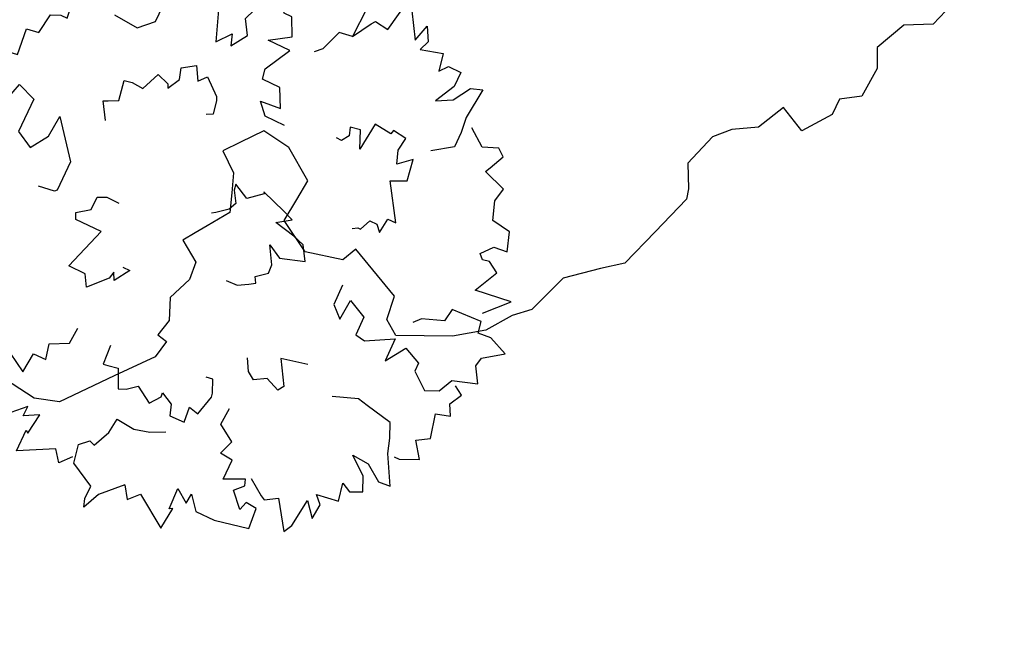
# Model space of a CAD drawing. Header units: feet. Extents: x 1377751 to 1381179, y 448542 to 452320.
# Tile 87 of 205: x 1377877 to 1377888, y 449487 to 449494. Entities that reach past the tile are written whole.
import ezdxf

# ---------------------------------------------------------------- set-up
doc = ezdxf.new("R2010")
doc.units = ezdxf.units.FT
doc.header["$MEASUREMENT"] = 0
doc.layers.add('MA- HONEY LOCUST TREE', color=3, linetype='Continuous')
doc.layers.add('VG_P_Cells', color=3, linetype='Continuous')

# ---------------------------------------------------------------- blocks, each defined once
blk = doc.blocks.new('HONEY LOCUST')
at = {"layer": 'MA- HONEY LOCUST TREE'}
for p, q in [((11.516, 2.021, 17.496), (11.548, 0.898, 17.496)), ((11.548, 0.898, 17.496), (11.333, 0.666, 17.496)), ((11.333, 0.666, 17.496), (11.297, 0.29, 17.496)), ((11.297, 0.29, 17.496), (11.458, 0.129, 17.496)), ((11.458, 0.129, 17.496), (11.554, -0.199, 17.496)), ((11.554, -0.199, 17.496), (11.404, -0.395, 17.496)), ((11.404, -0.395, 17.496), (11.467, -0.566, 17.496)), ((11.467, -0.566, 17.496), (11.359, -0.925, 17.496)), ((11.039, -0.888, 17.496), (11, -1.229, 17.496)), ((11.359, -0.925, 17.496), (11.039, -0.888, 17.496)), ((11, -1.229, 17.496), (10.813, -1.453, 17.496)), ((10.813, -1.453, 17.496), (10.722, -1.656, 17.496)), ((10.722, -1.656, 17.496), (10.734, -2.046, 17.496)), ((10.734, -2.046, 17.496), (10.937, -2.238, 17.496)), ((10.937, -2.238, 17.496), (10.999, -2.334, 17.496)), ((10.999, -2.334, 17.496), (11.008, -2.824, 17.496)), ((11.008, -2.824, 17.496), (11.017, -3.295, 17.496)), ((11.017, -3.295, 17.496), (10.872, -3.522, 17.496)), ((10.872, -3.522, 17.496), (10.66, -3.884, 17.496)), ((10.66, -3.884, 17.496), (10.66, -4.364, 17.496)), ((10.66, -4.364, 17.496), (10.555, -4.56, 17.496)), ((10.555, -4.56, 17.496), (10.467, -4.876, 17.496)), ((10.467, -4.876, 17.496), (10.257, -5.177, 17.496)), ((7.558, -4.985, 17.496), (7.238, -5.049, 17.496)), ((7.958, -5.093, 17.496), (7.558, -4.985, 17.496)), ((7.238, -5.049, 17.496), (7.147, -5.314, 17.496)), ((8.016, -5.323, 17.496), (7.958, -5.093, 17.496)), ((10.257, -5.177, 17.496), (9.818, -5.606, 17.496)), ((7.147, -5.314, 17.496), (7.076, -5.517, 17.496)), ((8.08, -5.579, 17.496), (8.016, -5.323, 17.496)), ((8.848, -5.25, 17.496), (8.831, -5.432, 17.496)), ((9.507, -5.314, 17.496), (8.848, -5.25, 17.496)), ((9.626, -5.552, 17.496), (9.507, -5.314, 17.496)), ((8.831, -5.432, 17.496), (8.482, -5.661, 17.496)), ((7.076, -5.517, 17.496), (7.327, -5.604, 17.496)), ((7.327, -5.604, 17.496), (7.467, -5.771, 17.496)), ((8.482, -5.661, 17.496), (8.08, -5.579, 17.496)), ((9.818, -5.606, 17.496), (9.626, -5.552, 17.496)), ((7.467, -5.771, 17.496), (7.602, -5.934, 17.496)), ((7.602, -5.934, 17.496), (7.531, -6.21, 17.496)), ((7.531, -6.21, 17.496), (7.492, -6.358, 17.496)), ((7.492, -6.358, 17.496), (7.454, -6.507, 17.496)), ((7.454, -6.507, 17.496), (7.721, -6.576, 17.496)), ((7.721, -6.576, 17.496), (7.808, -6.759, 17.496)), ((7.808, -6.759, 17.496), (7.799, -7.044, 17.496)), ((7.799, -7.044, 17.496), (7.965, -7.227, 17.496)), ((7.965, -7.227, 17.496), (7.987, -7.424, 17.496)), ((7.987, -7.424, 17.496), (8.106, -7.411, 17.496)), ((8.106, -7.411, 17.496), (8.136, -7.614, 17.496)), ((8.136, -7.614, 17.496), (7.969, -8.073, 17.496)), ((7.969, -8.073, 17.496), (7.748, -8.691, 17.496)), ((7.748, -8.691, 17.496), (7.526, -8.857, 17.496)), ((7.526, -8.857, 17.496), (6.76, -9.023, 17.496))]:
    blk.add_line(p, q, dxfattribs=at)
blk = doc.blocks.new('TREE-13')
for points in [[(-21.55, 67.39), (-19.58, 66.68), (-18.68, 69.81), (-10.83, 73.35), (-12.85, 70.01), (-12.85, 68.14), (-7.46, 69.81), (-3.65, 68.77), (-4.1, 65.43), (2.19, 67.72), (5.1, 68.14), (3.98, 64.39), (8.02, 63.35), (6.45, 59.19), (-1.18, 59.19), (-3.2, 55.44), (0.62, 52.94), (5.55, 52.53), (-2.3, 46.28), (-9.03, 46.28), (-9.48, 46.7), (-9.93, 50.24)], [(6, 66.48), (8.47, 71.68), (13.18, 69.81), (13.63, 66.48), (19.46, 67.1), (19.91, 64.39), (24.4, 63.77), (25.3, 61.69), (25.3, 60.23), (30.23, 60.85), (28.21, 58.15), (33.6, 57.73), (31.58, 55.86), (35.35, 53.05)], [(-45.27, 43.31), (-46.62, 46.64), (-44.6, 46.64), (-44.6, 49.55), (-40.78, 49.55), (-43.7, 53.92), (-43.7, 55.8), (-41.23, 55.17), (-39.89, 53.51), (-39.89, 58.5), (-36.97, 59.13), (-36.97, 57.25), (-35.4, 55.8), (-34.05, 61.21), (-36.07, 63.08), (-32.03, 66), (-31.59, 61.83), (-31.14, 59.13), (-32.03, 55.8), (-27.77, 54.96), (-27.77, 58.09), (-23.96, 58.09), (-24.41, 54.55)], [(-21.55, 67.39), (-23.22, 65.01), (-26.99, 66.85), (-28.3, 60.72)], [(35.35, 53.05), (41.87, 54.3), (36.68, 48), (42.6, 47.36), (42.6, 44.48), (41.48, 43.36), (41.8, 41.92), (45, 42.4), (46.92, 44.8), (49.63, 41.45), (47.88, 37.45), (50.56, 34.08), (53.42, 32.98), (52.19, 27.7), (53.47, 27.54), (57.15, 27.06), (57.31, 24.99), (54.43, 22.91), (54.41, 21.49)], [(30.32, 51.33), (29.87, 45.71), (32.79, 42.79), (38.31, 42.79), (39.88, 39.87), (40.94, 34.53), (42.51, 32.24), (34.39, 29.17), (37.5, 26.76), (35.03, 25.93), (38.56, 23.61), (41.69, 25.58), (44.07, 24.69)], [(-59.34, 18.66), (-61.81, 20.74), (-59.34, 22.62), (-63.38, 30.11), (-58.45, 30.11), (-58.9, 29.49), (-54.18, 28.86), (-55.98, 31.99), (-53.73, 31.99), (-56.43, 34.69), (-55.98, 39.06), (-53.73, 46.35), (-49.25, 45.52), (-49.25, 43.02), (-51.27, 42.6), (-48.35, 39.27), (-46.33, 40.94), (-44.98, 40.31), (-47.45, 36.15), (-42.96, 35.73), (-42.96, 32.82), (-39.6, 33.65), (-37.58, 29.7), (-33.89, 29.55)], [(8.96, 43.3), (12.59, 45.58), (13.05, 44.64), (14.07, 42.6), (18.45, 43.39), (18.79, 41.69), (18.61, 39.04), (22.71, 37.37), (21.83, 34.6), (21.03, 34.2), (23.75, 32.77), (26.15, 33.5), (28.04, 30.72), (25.12, 29.03), (26.85, 27.57), (23.88, 23.99), (23.07, 23.59), (20.09, 23.03), (19.44, 24.33)], [(-17.93, 26.42), (-17.93, 24.76), (-21.29, 26.84), (-19.72, 27.67), (-21.29, 28.09), (-25.11, 31.63), (-22.64, 33.09), (-22.64, 37.04), (-12.99, 33.92), (-12.99, 39.96), (-11.65, 40.58), (-9.63, 37.87), (-6.71, 37.87), (-5.81, 36), (-5.81, 33.09)], [(-34.25, 21.59), (-38.53, 21.3), (-38.36, 20.27), (-37.98, 18.01), (-41.98, 16.08), (-41.26, 14.51), (-39.56, 12.47), (-41.89, 8.71), (-39.55, 6.99), (-38.67, 7.13), (-40.03, 4.38), (-42.39, 3.56), (-42.29, 0.2), (-38.93, 0.55), (-39.47, -1.65), (-34.96, -2.8), (-34.08, -2.65), (-31.34, -1.35), (-31.58, 0.09)], [(24.51, 8.17), (24.51, 12.75), (26.98, 15.04), (27.43, 10.46), (31.47, 12.54), (31.47, 16.71), (33.71, 17.12), (39.54, 14), (39.54, 19.2), (42.46, 14.83), (46.27, 16.71), (46.27, 18.58), (49.86, 21.49), (52.78, 20.24), (54.35, 17.12), (59.74, 15.46), (57.72, 12.13), (58.17, 10.04), (62.43, 7.13), (58.17, 5.26), (55.25, 5.46), (54.8, 2.97), (48.07, 3.17), (47.62, 6.09), (42.91, 7.75), (41.56, 9.21)], [(-59.95, 5.95), (-64.28, 10.13), (-68.09, 11.79), (-66.3, 12.42), (-63.38, 12.42), (-60.47, 17.83), (-56.43, 18.66), (-54.63, 16.79), (-55.08, 15.54), (-51.27, 13.87), (-47.9, 13.46), (-48.35, 9.29), (-47.45, 5.96), (-45.88, 2.84)], [(-10.97, 5.1), (-10.85, 2.54), (-9.56, 0.44), (-8.74, -0.9), (-7.5, -0.14), (-5.61, -2.4), (-3.72, -2.29), (0, 0), (-1.72, -3.17), (0.04, -8.41), (3.06, -6.55), (3.89, -3.93), (4.84, 0.87), (6.9, -2.07), (7.85, 0.35), (9.75, 6), (9.4, 5.79), (6.86, 8.71), (8.64, 12.17), (7.34, 11.9), (4.86, 10.37), (3.15, 11.16), (1.27, 13.43), (0.8, 14.19)], [(-59.95, 5.95), (-62.6, 4.11), (-60.33, 2.01), (-65.06, -5.07), (-60.14, -5.54), (-60.53, -4.87), (-55.78, -4.7), (-57.86, -7.64), (-55.63, -7.85), (-58.57, -10.29), (-58.54, -14.68), (-57, -22.15), (-52.45, -21.75), (-52.21, -19.26), (-54.18, -18.65), (-50.96, -15.61), (-49.11, -17.46), (-47.71, -16.97), (-49.77, -12.59), (-45.27, -12.6), (-44.99, -9.7), (-41.72, -10.85), (-39.33, -7.1), (-35.51, -7.31)], [(48.07, 3.17), (52.22, 0.69), (53.12, 0.06), (52.67, -3.06), (59.85, -4.31), (58.5, -5.97), (53.12, -9.3), (56.93, -10.35), (54.02, -12.01), (51.77, -11.18), (53.12, -15.97), (49.3, -16.8), (51.1, -18.26), (51.1, -21.17), (47.73, -21.17), (43.25, -18.88), (45.04, -22.21), (48.86, -24.5), (49.75, -27), (42.8, -26.38), (39.43, -26.79), (36.07, -26.79), (33.08, -22.63)], [(10.76, -14.51), (11.41, -15.56), (11.41, -16.19), (13.87, -17.23), (13.87, -18.9), (12.53, -20.14), (15.89, -20.56), (15.89, -22.43), (23.52, -17.44), (25.09, -20.77), (29.8, -19.94), (27.34, -17.23), (30.25, -16.19), (33.17, -16.61), (33.62, -13.48), (32.72, -13.27), (33.17, -9.32), (26.89, -8.69), (30.7, -7.03), (30.25, -4.74), (28.46, -5.36), (26.89, -4.32), (26.89, -3.07)], [(-19.71, -18.49), (-21.05, -12.7), (-26.23, -15.81), (-27.45, -14.98), (-26.17, -11.85), (-27.67, -9.35), (-26.53, -7.62), (-24.03, -6.12)], [(-47.09, -18.01), (-49.5, -21.53), (-50.06, -22.47), (-48.35, -25.12), (-54.35, -29.25), (-52.44, -30.2), (-46.15, -30.99), (-49.19, -33.52), (-45.84, -33.82), (-44.15, -32.13), (-43.38, -37.04), (-39.56, -36.21), (-40.59, -38.28), (-39.37, -40.93), (-36.31, -39.53), (-33.19, -35.57), (-33.43, -39.35), (-35.94, -43.02), (-35.72, -45.67), (-29.65, -42.2), (-26.42, -41.17), (-23.36, -39.77), (-22.18, -33.73), (-21.74, -31.47), (-23.68, -26.17)], [(-1.12, -17.89), (-5.7, -17.97), (-7.94, -20.47), (-3.36, -20.84), (-5.37, -24.92), (-9.53, -24.99), (-9.91, -27.24), (-6.69, -33.02), (-11.9, -33.1), (-7.48, -35.95), (-9.29, -39.79), (-11.16, -39.82), (-14.01, -43.46), (-12.72, -46.36), (-9.57, -47.88), (-7.81, -53.23), (-4.52, -51.16), (-2.43, -51.57), (0.56, -55.78), (2.36, -51.49), (2.1, -48.58), (4.59, -48.09), (4.27, -41.36), (1.35, -40.96), (-0.39, -36.28), (-1.87, -34.96)], [(6.35, -47.59), (11.21, -52.12), (10.17, -44.02), (15.52, -46.63), (17.05, -44.19), (16.69, -42.65), (17.73, -41.6), (20.18, -43.71), (20.53, -46.76), (24.62, -45.36), (25.26, -41.05), (29.32, -39.62), (32.33, -40.21), (34.1, -35.09), (35.27, -35.64), (38.63, -37.19), (39.87, -35.51), (38.54, -32.22), (41.32, -28.4)], [(-29.65, -43.75), (-29.65, -44.9), (-27.88, -48.91), (-24.42, -46.36), (-22.78, -49.09), (-17.5, -47.81), (-16.59, -50.91), (-14.22, -49.63), (-11.49, -51.09), (-10.27, -49.06)]]:
    blk.add_lwpolyline(points)

msp = doc.modelspace()

# ---------------------------------------------------------------- block references
at = {"layer": 'VG_P_Cells', "rotation": 315.0000000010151}
msp.add_blockref('HONEY LOCUST', (1377878.293, 449501.203), dxfattribs=at)
at = {"layer": 'VG_P_Cells', "xscale": 0.05045072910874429, "yscale": 0.05045072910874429, "zscale": 0.05045072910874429, "rotation": 64.55621126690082}
msp.add_blockref('TREE-13', (1377879.904, 449491.281, 17.496), dxfattribs=at)

doc.saveas('drawing.dxf')
